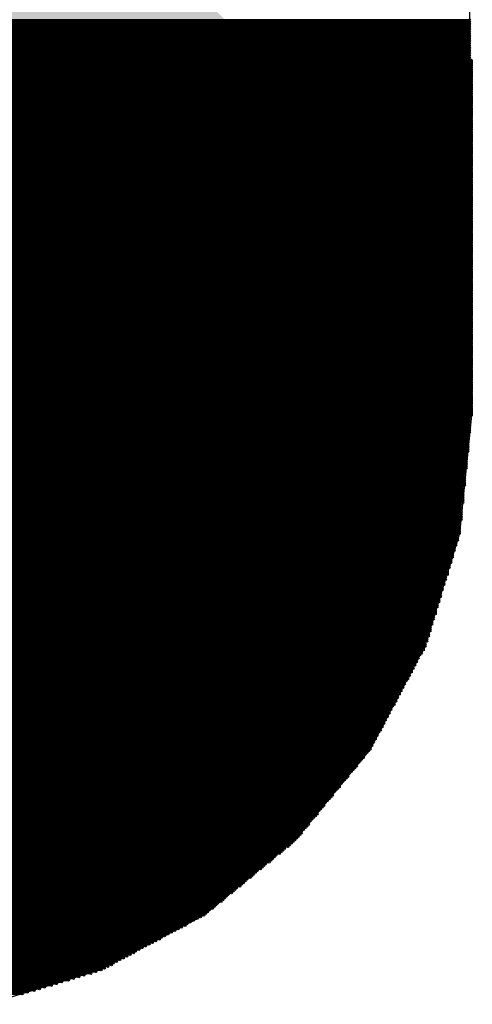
# Model space of a CAD drawing. Extents: x 0 to 23.9, y 0 to 20.7.
# Tile 122 of 127: x 19.849 to 20.519, y 17.805 to 19.266. Entities that reach past the tile are written whole.
import ezdxf

# ---------------------------------------------------------------- set-up
doc = ezdxf.new("R2010")
doc.units = 0
doc.layers.get('0').update_dxf_attribs({"linetype": 'CONTINUOUS'})
doc.layers.add('SEEEDSTUDIOXIAORP2040V1_22_GTS', color=9, linetype='CONTINUOUS')
doc.layers.add('SEEEDSTUDIOXIAORP2040V1_22_TXT', color=12, linetype='CONTINUOUS')

# ---------------------------------------------------------------- blocks, each defined once
blk = doc.blocks.new('CUSTOM_307')
for points in [[(-0.801368, 0.331938), (-0.331938, 0.801368), (0.801368, 0.331938), (0.331938, 0.801368)], [(-0.801368, -0.331938), (-0.801368, 0.331938), (0.801368, -0.331938), (0.801368, 0.331938)], [(-0.331938, -0.801368), (-0.801368, -0.331938), (0.331938, -0.801368), (0.801368, -0.331938)]]:
    blk.add_solid(points)
blk = doc.blocks.new('ROUND_7')
blk.add_circle((0, 0), 0)
blk = doc.blocks.new('ROUND_8')
blk.add_circle((0, 0), 0.00127)
blk = doc.blocks.new('ROUND_319')
blk.add_circle((0, 0), 0.4254)

msp = doc.modelspace()

# ---------------------------------------------------------------- linework, layer by layer
at = {"layer": 'SEEEDSTUDIOXIAORP2040V1_22_GTS'}
for points in [[(20.51558, 19.20748), (20.51558, 20.7391)], [(18.5166, 19.20748), (20.50288, 19.20748)], [(20.50288, 19.20748), (20.51812, 19.20748)], [(20.51304, 19.20494), (20.51558, 19.20748)], [(20.51812, 19.20748), (20.51812, 18.67916)], [(18.52168, 19.20494), (20.51304, 19.20494)], [(20.51812, 18.67916), (20.50034, 18.5039)], [(20.50034, 18.5039), (20.44954, 18.3388)], [(20.44954, 18.3388), (20.36826, 18.18386)], [(20.36826, 18.18386), (20.2565, 18.04924)], [(20.2565, 18.04924), (20.12188, 17.93748)], [(20.12188, 17.93748), (19.96694, 17.8562)], [(19.96694, 17.8562), (19.80184, 17.8054)]]:
    msp.add_lwpolyline(points, dxfattribs=at)
at = {"layer": 'SEEEDSTUDIOXIAORP2040V1_22_GTS', "const_width": 0.00254}
for points in [[(18.52168, 19.2659), (20.51558, 19.2659)], [(20.51558, 19.26336), (18.52168, 19.26336)], [(18.52168, 19.26082), (20.51558, 19.26082)], [(20.51558, 19.25828), (18.52168, 19.25828)], [(18.52168, 19.25574), (20.51558, 19.25574)], [(20.51558, 19.2532), (18.52168, 19.2532)], [(18.52168, 19.25066), (20.51558, 19.25066)], [(20.51558, 19.24812), (18.52168, 19.24812)], [(18.52168, 19.24558), (20.51558, 19.24558)], [(20.51558, 19.24304), (18.52168, 19.24304)], [(18.52168, 19.2405), (20.51558, 19.2405)], [(20.51558, 19.23796), (18.52168, 19.23796)], [(18.52168, 19.23542), (20.51558, 19.23542)], [(20.51558, 19.23288), (18.52168, 19.23288)], [(18.52168, 19.23034), (20.51558, 19.23034)], [(20.51558, 19.2278), (18.52168, 19.2278)], [(18.52168, 19.22526), (20.51558, 19.22526)], [(20.51558, 19.22272), (18.52168, 19.22272)], [(18.52168, 19.22018), (20.51558, 19.22018)], [(18.5166, 19.20748), (20.51304, 19.20748)], [(20.51812, 19.20494), (18.5166, 19.20494)], [(20.51558, 19.21764), (18.52168, 19.21764)], [(18.52168, 19.2151), (20.51558, 19.2151)], [(20.51558, 19.21256), (18.52168, 19.21256)], [(18.52168, 19.21002), (20.51558, 19.21002)], [(20.51558, 19.20748), (18.52168, 19.20748)], [(18.5166, 19.2024), (20.51812, 19.2024)], [(20.51812, 19.19986), (18.5166, 19.19986)], [(18.5166, 19.19732), (20.51812, 19.19732)], [(20.51812, 19.19478), (18.5166, 19.19478)], [(18.5166, 19.19224), (20.51812, 19.19224)], [(20.51812, 19.1897), (18.5166, 19.1897)], [(18.5166, 19.18716), (20.51812, 19.18716)], [(20.51812, 19.18462), (18.5166, 19.18462)], [(18.5166, 19.18208), (20.51812, 19.18208)], [(20.51812, 19.17954), (18.5166, 19.17954)], [(18.5166, 19.177), (20.51812, 19.177)], [(20.51812, 19.17446), (18.5166, 19.17446)], [(18.5166, 19.17192), (20.51812, 19.17192)], [(20.51812, 19.16938), (18.5166, 19.16938)], [(18.5166, 19.16684), (20.51812, 19.16684)], [(20.51812, 19.1643), (18.5166, 19.1643)], [(18.5166, 19.16176), (20.51812, 19.16176)], [(20.51812, 19.15922), (18.5166, 19.15922)], [(18.5166, 19.15668), (20.51812, 19.15668)], [(20.51812, 19.15414), (18.5166, 19.15414)], [(18.5166, 19.1516), (20.51812, 19.1516)], [(20.51812, 19.14906), (18.5166, 19.14906)], [(18.5166, 19.14652), (20.51812, 19.14652)], [(20.51812, 19.14398), (18.5166, 19.14398)], [(18.5166, 19.14144), (20.51812, 19.14144)], [(20.51812, 19.1389), (18.5166, 19.1389)], [(18.5166, 19.13636), (20.51812, 19.13636)], [(20.51812, 19.13382), (18.5166, 19.13382)], [(18.5166, 19.13128), (20.51812, 19.13128)], [(20.51812, 19.12874), (18.5166, 19.12874)], [(18.5166, 19.1262), (20.51812, 19.1262)], [(20.51812, 19.12366), (18.5166, 19.12366)], [(18.5166, 19.12112), (20.51812, 19.12112)], [(20.51812, 19.11858), (18.5166, 19.11858)], [(18.5166, 19.11604), (20.51812, 19.11604)], [(20.51812, 19.1135), (18.5166, 19.1135)], [(18.5166, 19.11096), (20.51812, 19.11096)], [(20.51812, 19.10842), (18.5166, 19.10842)], [(18.5166, 19.10588), (20.51812, 19.10588)], [(20.51812, 19.10334), (18.5166, 19.10334)], [(18.5166, 19.1008), (20.51812, 19.1008)], [(20.51812, 19.09826), (18.5166, 19.09826)], [(18.5166, 19.09572), (20.51812, 19.09572)], [(20.51812, 19.09318), (18.5166, 19.09318)], [(18.5166, 19.09064), (20.51812, 19.09064)], [(20.51812, 19.0881), (18.5166, 19.0881)], [(18.5166, 19.08556), (20.51812, 19.08556)], [(20.51812, 19.08302), (18.5166, 19.08302)], [(18.5166, 19.08048), (20.51812, 19.08048)], [(20.51812, 19.07794), (18.5166, 19.07794)], [(18.5166, 19.0754), (20.51812, 19.0754)], [(20.51812, 19.07286), (18.5166, 19.07286)], [(18.5166, 19.07032), (20.51812, 19.07032)], [(20.51812, 19.06778), (18.5166, 19.06778)], [(18.5166, 19.06524), (20.51812, 19.06524)], [(20.51812, 19.0627), (18.5166, 19.0627)], [(18.5166, 19.06016), (20.51812, 19.06016)], [(20.51812, 19.05762), (18.5166, 19.05762)], [(18.5166, 19.05508), (20.51812, 19.05508)], [(20.51812, 19.05254), (18.5166, 19.05254)], [(18.5166, 19.05), (20.51812, 19.05)], [(20.51812, 19.04746), (18.5166, 19.04746)], [(18.5166, 19.04492), (20.51812, 19.04492)], [(20.51812, 19.04238), (18.5166, 19.04238)], [(18.5166, 19.03984), (20.51812, 19.03984)], [(20.51812, 19.0373), (18.5166, 19.0373)], [(18.5166, 19.03476), (20.51812, 19.03476)], [(20.51812, 19.03222), (18.5166, 19.03222)], [(18.5166, 19.02968), (20.51812, 19.02968)], [(20.51812, 19.02714), (18.5166, 19.02714)], [(18.5166, 19.0246), (20.51812, 19.0246)], [(20.51812, 19.02206), (18.5166, 19.02206)], [(18.5166, 19.01952), (20.51812, 19.01952)], [(20.51812, 19.01698), (18.5166, 19.01698)], [(18.5166, 19.01444), (20.51812, 19.01444)], [(20.51812, 19.0119), (18.5166, 19.0119)], [(18.5166, 19.00936), (20.51812, 19.00936)], [(20.51812, 19.00682), (18.5166, 19.00682)], [(18.5166, 19.00428), (20.51812, 19.00428)], [(20.51812, 19.00174), (18.5166, 19.00174)], [(18.5166, 18.9992), (20.51812, 18.9992)], [(20.51812, 18.99666), (18.5166, 18.99666)], [(18.5166, 18.99412), (20.51812, 18.99412)], [(20.51812, 18.99158), (18.5166, 18.99158)], [(18.5166, 18.98904), (20.51812, 18.98904)], [(20.51812, 18.9865), (18.5166, 18.9865)], [(18.5166, 18.98396), (20.51812, 18.98396)], [(20.51812, 18.98142), (18.5166, 18.98142)], [(18.5166, 18.97888), (20.51812, 18.97888)], [(20.51812, 18.97634), (18.5166, 18.97634)], [(18.5166, 18.9738), (20.51812, 18.9738)], [(20.51812, 18.97126), (18.5166, 18.97126)], [(18.5166, 18.96872), (20.51812, 18.96872)], [(20.51812, 18.96618), (18.5166, 18.96618)], [(18.5166, 18.96364), (20.51812, 18.96364)], [(20.51812, 18.9611), (18.5166, 18.9611)], [(18.5166, 18.95856), (20.51812, 18.95856)], [(20.51812, 18.95602), (18.5166, 18.95602)], [(18.5166, 18.95348), (20.51812, 18.95348)], [(20.51812, 18.95094), (18.5166, 18.95094)], [(18.5166, 18.9484), (20.51812, 18.9484)], [(20.51812, 18.94586), (18.5166, 18.94586)], [(18.5166, 18.94332), (20.51812, 18.94332)], [(20.51812, 18.94078), (18.5166, 18.94078)], [(18.5166, 18.93824), (20.51812, 18.93824)], [(20.51812, 18.9357), (18.5166, 18.9357)], [(18.5166, 18.93316), (20.51812, 18.93316)], [(20.51812, 18.93062), (18.5166, 18.93062)], [(18.5166, 18.92808), (20.51812, 18.92808)], [(20.51812, 18.92554), (18.5166, 18.92554)], [(18.5166, 18.923), (20.51812, 18.923)], [(20.51812, 18.92046), (18.5166, 18.92046)], [(18.5166, 18.91792), (20.51812, 18.91792)], [(20.51812, 18.91538), (18.5166, 18.91538)], [(18.5166, 18.91284), (20.51812, 18.91284)], [(20.51812, 18.9103), (18.5166, 18.9103)], [(18.5166, 18.90776), (20.51812, 18.90776)], [(20.51812, 18.90522), (18.5166, 18.90522)], [(18.5166, 18.90268), (20.51812, 18.90268)], [(20.51812, 18.90014), (18.5166, 18.90014)], [(18.5166, 18.8976), (20.51812, 18.8976)], [(20.51812, 18.89506), (18.5166, 18.89506)], [(18.5166, 18.89252), (20.51812, 18.89252)], [(20.51812, 18.88998), (18.5166, 18.88998)], [(18.5166, 18.88744), (20.51812, 18.88744)], [(20.51812, 18.8849), (18.5166, 18.8849)], [(18.5166, 18.88236), (20.51812, 18.88236)], [(20.51812, 18.87982), (18.5166, 18.87982)], [(18.5166, 18.87728), (20.51812, 18.87728)], [(20.51812, 18.87474), (18.5166, 18.87474)], [(18.5166, 18.8722), (20.51812, 18.8722)], [(20.51812, 18.86966), (18.5166, 18.86966)], [(18.5166, 18.86712), (20.51812, 18.86712)], [(20.51812, 18.86458), (18.5166, 18.86458)], [(18.5166, 18.86204), (20.51812, 18.86204)], [(20.51812, 18.8595), (18.5166, 18.8595)], [(18.5166, 18.85696), (20.51812, 18.85696)], [(20.51812, 18.85442), (18.5166, 18.85442)], [(18.5166, 18.85188), (20.51812, 18.85188)], [(20.51812, 18.84934), (18.5166, 18.84934)], [(18.5166, 18.8468), (20.51812, 18.8468)], [(20.51812, 18.84426), (18.5166, 18.84426)], [(18.5166, 18.84172), (20.51812, 18.84172)], [(20.51812, 18.83918), (18.5166, 18.83918)], [(18.5166, 18.83664), (20.51812, 18.83664)], [(20.51812, 18.8341), (18.5166, 18.8341)], [(18.5166, 18.83156), (20.51812, 18.83156)], [(20.51812, 18.82902), (18.5166, 18.82902)], [(18.5166, 18.82648), (20.51812, 18.82648)], [(20.51812, 18.82394), (18.5166, 18.82394)], [(18.5166, 18.8214), (20.51812, 18.8214)], [(20.51812, 18.81886), (18.5166, 18.81886)], [(18.5166, 18.81632), (20.51812, 18.81632)], [(20.51812, 18.81378), (18.5166, 18.81378)], [(18.5166, 18.81124), (20.51812, 18.81124)], [(20.51812, 18.8087), (18.5166, 18.8087)], [(18.5166, 18.80616), (20.51812, 18.80616)], [(20.51812, 18.80362), (18.5166, 18.80362)], [(18.5166, 18.80108), (20.51812, 18.80108)], [(20.51812, 18.79854), (18.5166, 18.79854)], [(18.5166, 18.796), (20.51812, 18.796)], [(20.51812, 18.79346), (18.5166, 18.79346)], [(18.5166, 18.79092), (20.51812, 18.79092)], [(20.51812, 18.78838), (18.5166, 18.78838)], [(18.5166, 18.78584), (20.51812, 18.78584)], [(20.51812, 18.7833), (18.5166, 18.7833)], [(18.5166, 18.78076), (20.51812, 18.78076)], [(20.51812, 18.77822), (18.5166, 18.77822)], [(18.5166, 18.77568), (20.51812, 18.77568)], [(20.51812, 18.77314), (18.5166, 18.77314)], [(18.5166, 18.7706), (20.51812, 18.7706)], [(20.51812, 18.76806), (18.5166, 18.76806)], [(18.5166, 18.76552), (20.51812, 18.76552)], [(20.51812, 18.76298), (18.5166, 18.76298)], [(18.5166, 18.76044), (20.51812, 18.76044)], [(20.51812, 18.7579), (18.5166, 18.7579)], [(18.5166, 18.75536), (20.51812, 18.75536)], [(20.51812, 18.75282), (18.5166, 18.75282)], [(18.5166, 18.75028), (20.51812, 18.75028)], [(20.51812, 18.74774), (18.5166, 18.74774)], [(18.5166, 18.7452), (20.51812, 18.7452)], [(20.51812, 18.74266), (18.5166, 18.74266)], [(18.5166, 18.74012), (20.51812, 18.74012)], [(20.51812, 18.73758), (18.5166, 18.73758)], [(18.5166, 18.73504), (20.51812, 18.73504)], [(20.51812, 18.7325), (18.5166, 18.7325)], [(18.5166, 18.72996), (20.51812, 18.72996)], [(20.51812, 18.72742), (18.5166, 18.72742)], [(18.5166, 18.72488), (20.51812, 18.72488)], [(20.51812, 18.72234), (18.5166, 18.72234)], [(18.5166, 18.7198), (20.51812, 18.7198)], [(20.51812, 18.71726), (18.5166, 18.71726)], [(18.5166, 18.71472), (20.51812, 18.71472)], [(20.51812, 18.71218), (18.5166, 18.71218)], [(18.5166, 18.70964), (20.51812, 18.70964)], [(20.51812, 18.7071), (18.5166, 18.7071)], [(18.5166, 18.70456), (20.51812, 18.70456)], [(20.51812, 18.70202), (18.5166, 18.70202)], [(18.5166, 18.69948), (20.51812, 18.69948)], [(20.51812, 18.69694), (18.5166, 18.69694)], [(18.5166, 18.6944), (20.51812, 18.6944)], [(20.51812, 18.69186), (18.5166, 18.69186)], [(18.5166, 18.68932), (20.51812, 18.68932)], [(20.51812, 18.68678), (18.5166, 18.68678)], [(18.5166, 18.68424), (20.51812, 18.68424)], [(20.51812, 18.6817), (18.5166, 18.6817)], [(18.5166, 18.67916), (20.51812, 18.67916)], [(20.51558, 18.67662), (18.5166, 18.67662)], [(18.5166, 18.67408), (20.51558, 18.67408)], [(20.51558, 18.67154), (18.5166, 18.67154)], [(18.5166, 18.669), (20.51558, 18.669)], [(20.51558, 18.66646), (18.5166, 18.66646)], [(18.5166, 18.66392), (20.51558, 18.66392)], [(20.51558, 18.66138), (18.5166, 18.66138)], [(18.5166, 18.65884), (20.51558, 18.65884)], [(20.51558, 18.6563), (18.5166, 18.6563)], [(18.5166, 18.65376), (20.51558, 18.65376)], [(20.51304, 18.65122), (18.51914, 18.65122)], [(18.51914, 18.64868), (20.51304, 18.64868)], [(20.51304, 18.64614), (18.51914, 18.64614)], [(18.51914, 18.6436), (20.51304, 18.6436)], [(20.51304, 18.64106), (18.51914, 18.64106)], [(18.51914, 18.63852), (20.51304, 18.63852)], [(20.51304, 18.63598), (18.51914, 18.63598)], [(18.51914, 18.63344), (20.51304, 18.63344)], [(20.51304, 18.6309), (18.51914, 18.6309)], [(18.51914, 18.62836), (20.51304, 18.62836)], [(20.51304, 18.62582), (18.52168, 18.62582)], [(18.52168, 18.62328), (20.5105, 18.62328)], [(20.5105, 18.62074), (18.52168, 18.62074)], [(18.52168, 18.6182), (20.5105, 18.6182)], [(20.5105, 18.61566), (18.52168, 18.61566)], [(18.52168, 18.61312), (20.5105, 18.61312)], [(20.5105, 18.61058), (18.52168, 18.61058)], [(18.52168, 18.60804), (20.5105, 18.60804)], [(20.5105, 18.6055), (18.52168, 18.6055)], [(18.52168, 18.60296), (20.5105, 18.60296)], [(20.5105, 18.60042), (18.52422, 18.60042)], [(18.52422, 18.59788), (20.50796, 18.59788)], [(20.50796, 18.59534), (18.52422, 18.59534)], [(18.52422, 18.5928), (20.50796, 18.5928)], [(20.50796, 18.59026), (18.52422, 18.59026)], [(18.52422, 18.58772), (20.50796, 18.58772)], [(20.50796, 18.58518), (18.52422, 18.58518)], [(18.52422, 18.58264), (20.50796, 18.58264)], [(20.50796, 18.5801), (18.52422, 18.5801)], [(18.52422, 18.57756), (20.50796, 18.57756)], [(20.50796, 18.57502), (18.52422, 18.57502)], [(18.52676, 18.57248), (20.50542, 18.57248)], [(20.50542, 18.56994), (18.52676, 18.56994)], [(18.52676, 18.5674), (20.50542, 18.5674)], [(20.50542, 18.56486), (18.52676, 18.56486)], [(18.52676, 18.56232), (20.50542, 18.56232)], [(20.50542, 18.55978), (18.52676, 18.55978)], [(18.52676, 18.55724), (20.50542, 18.55724)], [(20.50542, 18.5547), (18.52676, 18.5547)], [(18.52676, 18.55216), (20.50542, 18.55216)], [(20.50542, 18.54962), (18.52676, 18.54962)], [(18.5293, 18.54708), (20.50288, 18.54708)], [(20.50288, 18.54454), (18.5293, 18.54454)], [(18.5293, 18.542), (20.50288, 18.542)], [(20.50288, 18.53946), (18.5293, 18.53946)], [(18.5293, 18.53692), (20.50288, 18.53692)], [(20.50288, 18.53438), (18.5293, 18.53438)], [(18.5293, 18.53184), (20.50288, 18.53184)], [(20.50288, 18.5293), (18.5293, 18.5293)], [(18.5293, 18.52676), (20.50288, 18.52676)], [(20.50288, 18.52422), (18.5293, 18.52422)], [(18.53184, 18.52168), (20.50034, 18.52168)], [(20.50034, 18.51914), (18.53184, 18.51914)], [(18.53184, 18.5166), (20.50034, 18.5166)], [(20.50034, 18.51406), (18.53184, 18.51406)], [(18.53184, 18.51152), (20.50034, 18.51152)], [(20.50034, 18.50898), (18.53184, 18.50898)], [(18.53184, 18.50644), (20.50034, 18.50644)], [(20.50034, 18.5039), (18.53184, 18.5039)], [(18.53438, 18.50136), (20.4978, 18.50136)], [(20.4978, 18.49882), (18.53438, 18.49882)], [(18.53438, 18.49628), (20.4978, 18.49628)], [(20.4978, 18.49374), (18.53438, 18.49374)], [(18.53692, 18.4912), (20.49526, 18.4912)], [(20.49526, 18.48866), (18.53692, 18.48866)], [(18.53692, 18.48612), (20.49526, 18.48612)], [(20.49272, 18.48358), (18.53946, 18.48358)], [(18.53946, 18.48104), (20.49272, 18.48104)], [(20.49272, 18.4785), (18.53946, 18.4785)], [(18.542, 18.47596), (20.49018, 18.47596)], [(20.49018, 18.47342), (18.542, 18.47342)], [(18.542, 18.47088), (20.49018, 18.47088)], [(20.49018, 18.46834), (18.54454, 18.46834)], [(18.54454, 18.4658), (20.48764, 18.4658)], [(20.48764, 18.46326), (18.54454, 18.46326)], [(18.54454, 18.46072), (20.48764, 18.46072)], [(20.4851, 18.45818), (18.54708, 18.45818)], [(18.54708, 18.45564), (20.4851, 18.45564)], [(20.4851, 18.4531), (18.54708, 18.4531)], [(18.54962, 18.45056), (20.48256, 18.45056)], [(20.48256, 18.44802), (18.54962, 18.44802)], [(18.54962, 18.44548), (20.48256, 18.44548)], [(20.48256, 18.44294), (18.55216, 18.44294)], [(18.55216, 18.4404), (20.48002, 18.4404)], [(20.48002, 18.43786), (18.55216, 18.43786)], [(18.55216, 18.43532), (20.48002, 18.43532)], [(20.47748, 18.43278), (18.5547, 18.43278)], [(18.5547, 18.43024), (20.47748, 18.43024)], [(20.47748, 18.4277), (18.5547, 18.4277)], [(18.55724, 18.42516), (20.47494, 18.42516)], [(20.47494, 18.42262), (18.55724, 18.42262)], [(18.55724, 18.42008), (20.47494, 18.42008)], [(20.4724, 18.41754), (18.55978, 18.41754)], [(18.55978, 18.415), (20.4724, 18.415)], [(20.4724, 18.41246), (18.55978, 18.41246)], [(18.55978, 18.40992), (20.4724, 18.40992)], [(20.46986, 18.40738), (18.56232, 18.40738)], [(18.56232, 18.40484), (20.46986, 18.40484)], [(20.46986, 18.4023), (18.56232, 18.4023)], [(18.56486, 18.39976), (20.46732, 18.39976)], [(20.46732, 18.39722), (18.56486, 18.39722)], [(18.56486, 18.39468), (20.46732, 18.39468)], [(20.46478, 18.39214), (18.5674, 18.39214)], [(18.5674, 18.3896), (20.46478, 18.3896)], [(20.46478, 18.38706), (18.5674, 18.38706)], [(18.56994, 18.38452), (20.46478, 18.38452)], [(20.46224, 18.38198), (18.56994, 18.38198)], [(18.56994, 18.37944), (20.46224, 18.37944)], [(20.46224, 18.3769), (18.56994, 18.3769)], [(18.57248, 18.37436), (20.4597, 18.37436)], [(20.4597, 18.37182), (18.57248, 18.37182)], [(18.57248, 18.36928), (20.4597, 18.36928)], [(20.45716, 18.36674), (18.57502, 18.36674)], [(18.57502, 18.3642), (20.45716, 18.3642)], [(20.45716, 18.36166), (18.57502, 18.36166)], [(18.57756, 18.35912), (20.45716, 18.35912)], [(20.45462, 18.35658), (18.57756, 18.35658)], [(18.57756, 18.35404), (20.45462, 18.35404)], [(20.45462, 18.3515), (18.57756, 18.3515)], [(18.5801, 18.34896), (20.45208, 18.34896)], [(20.45208, 18.34642), (18.5801, 18.34642)], [(18.5801, 18.34388), (20.45208, 18.34388)], [(20.44954, 18.34134), (18.58264, 18.34134)], [(18.58264, 18.3388), (20.44954, 18.3388)], [(20.44954, 18.33626), (18.58264, 18.33626)], [(18.58518, 18.33372), (20.447, 18.33372)], [(20.447, 18.33118), (18.58518, 18.33118)], [(18.58772, 18.32864), (20.44446, 18.32864)], [(20.44446, 18.3261), (18.58772, 18.3261)], [(18.59026, 18.32356), (20.44192, 18.32356)], [(20.43938, 18.32102), (18.5928, 18.32102)], [(18.5928, 18.31848), (20.43938, 18.31848)], [(20.43684, 18.31594), (18.59534, 18.31594)], [(18.59534, 18.3134), (20.43684, 18.3134)], [(20.4343, 18.31086), (18.59788, 18.31086)], [(18.59788, 18.30832), (20.4343, 18.30832)], [(20.43176, 18.30578), (18.60042, 18.30578)], [(18.60042, 18.30324), (20.43176, 18.30324)], [(20.42922, 18.3007), (18.60296, 18.3007)], [(18.60296, 18.29816), (20.42922, 18.29816)], [(20.42668, 18.29562), (18.6055, 18.29562)], [(18.6055, 18.29308), (20.42668, 18.29308)], [(20.42414, 18.29054), (18.60804, 18.29054)], [(18.60804, 18.288), (20.42414, 18.288)], [(20.4216, 18.28546), (18.61058, 18.28546)], [(18.61312, 18.28292), (20.41906, 18.28292)], [(20.41906, 18.28038), (18.61312, 18.28038)], [(18.61566, 18.27784), (20.41652, 18.27784)], [(20.41652, 18.2753), (18.61566, 18.2753)], [(18.6182, 18.27276), (20.41398, 18.27276)], [(20.41398, 18.27022), (18.6182, 18.27022)], [(18.62074, 18.26768), (20.41144, 18.26768)], [(20.41144, 18.26514), (18.62074, 18.26514)], [(18.62328, 18.2626), (20.4089, 18.2626)], [(20.4089, 18.26006), (18.62328, 18.26006)], [(18.62582, 18.25752), (20.40636, 18.25752)], [(20.40636, 18.25498), (18.62582, 18.25498)], [(18.62836, 18.25244), (20.40382, 18.25244)], [(20.40382, 18.2499), (18.6309, 18.2499)], [(18.6309, 18.24736), (20.40128, 18.24736)], [(20.39874, 18.24482), (18.63344, 18.24482)], [(18.63344, 18.24228), (20.39874, 18.24228)], [(20.3962, 18.23974), (18.63598, 18.23974)], [(18.63598, 18.2372), (20.3962, 18.2372)], [(20.39366, 18.23466), (18.63852, 18.23466)], [(18.63852, 18.23212), (20.39366, 18.23212)], [(20.39112, 18.22958), (18.64106, 18.22958)], [(18.64106, 18.22704), (20.39112, 18.22704)], [(20.38858, 18.2245), (18.6436, 18.2245)], [(18.6436, 18.22196), (20.38858, 18.22196)], [(20.38604, 18.21942), (18.64614, 18.21942)], [(18.64614, 18.21688), (20.38604, 18.21688)], [(20.3835, 18.21434), (18.64868, 18.21434)], [(18.65122, 18.2118), (20.3835, 18.2118)], [(20.38096, 18.20926), (18.65122, 18.20926)], [(18.65376, 18.20672), (20.37842, 18.20672)], [(20.37842, 18.20418), (18.65376, 18.20418)], [(18.6563, 18.20164), (20.37588, 18.20164)], [(20.37588, 18.1991), (18.6563, 18.1991)], [(18.65884, 18.19656), (20.37334, 18.19656)], [(20.37334, 18.19402), (18.65884, 18.19402)], [(18.66138, 18.19148), (20.3708, 18.19148)], [(20.3708, 18.18894), (18.66138, 18.18894)], [(18.66392, 18.1864), (20.36826, 18.1864)], [(20.36826, 18.18386), (18.66392, 18.18386)], [(18.66646, 18.18132), (20.36572, 18.18132)], [(20.36318, 18.17878), (18.669, 18.17878)], [(18.67154, 18.17624), (20.36064, 18.17624)], [(20.3581, 18.1737), (18.67408, 18.1737)], [(18.67408, 18.17116), (20.3581, 18.17116)], [(20.35556, 18.16862), (18.67662, 18.16862)], [(18.67916, 18.16608), (20.35302, 18.16608)], [(20.35048, 18.16354), (18.6817, 18.16354)], [(18.68424, 18.161), (20.34794, 18.161)], [(20.34794, 18.15846), (18.68678, 18.15846)], [(18.68678, 18.15592), (20.3454, 18.15592)], [(20.34286, 18.15338), (18.68932, 18.15338)], [(18.69186, 18.15084), (20.34032, 18.15084)], [(20.33778, 18.1483), (18.6944, 18.1483)], [(18.69694, 18.14576), (20.33524, 18.14576)], [(20.33524, 18.14322), (18.69694, 18.14322)], [(18.69948, 18.14068), (20.3327, 18.14068)], [(20.33016, 18.13814), (18.70202, 18.13814)], [(18.70456, 18.1356), (20.32762, 18.1356)], [(20.32508, 18.13306), (18.7071, 18.13306)], [(18.70964, 18.13052), (20.32254, 18.13052)], [(20.32254, 18.12798), (18.70964, 18.12798)], [(18.71218, 18.12544), (20.32, 18.12544)], [(20.31746, 18.1229), (18.71472, 18.1229)], [(18.71726, 18.12036), (20.31492, 18.12036)], [(20.31238, 18.11782), (18.7198, 18.11782)], [(18.7198, 18.11528), (20.31238, 18.11528)], [(20.30984, 18.11274), (18.72234, 18.11274)], [(18.72488, 18.1102), (20.3073, 18.1102)], [(20.30476, 18.10766), (18.72742, 18.10766)], [(18.72996, 18.10512), (20.30222, 18.10512)], [(20.29968, 18.10258), (18.7325, 18.10258)], [(18.7325, 18.10004), (20.29968, 18.10004)], [(20.29714, 18.0975), (18.73504, 18.0975)], [(18.73758, 18.09496), (20.2946, 18.09496)], [(20.29206, 18.09242), (18.74012, 18.09242)], [(18.74266, 18.08988), (20.28952, 18.08988)], [(20.28952, 18.08734), (18.74266, 18.08734)], [(18.7452, 18.0848), (20.28698, 18.0848)], [(20.28444, 18.08226), (18.74774, 18.08226)], [(18.75028, 18.07972), (20.2819, 18.07972)], [(20.27936, 18.07718), (18.75282, 18.07718)], [(18.75536, 18.07464), (20.27682, 18.07464)], [(20.27682, 18.0721), (18.75536, 18.0721)], [(18.7579, 18.06956), (20.27428, 18.06956)], [(20.27174, 18.06702), (18.76044, 18.06702)], [(18.76298, 18.06448), (20.2692, 18.06448)], [(20.26666, 18.06194), (18.76552, 18.06194)], [(18.76552, 18.0594), (20.26666, 18.0594)], [(20.26412, 18.05686), (18.76806, 18.05686)], [(18.7706, 18.05432), (20.26158, 18.05432)], [(20.25904, 18.05178), (18.77314, 18.05178)], [(18.77568, 18.04924), (20.2565, 18.04924)], [(20.25396, 18.0467), (18.77822, 18.0467)], [(18.78076, 18.04416), (20.25142, 18.04416)], [(20.24888, 18.04162), (18.7833, 18.04162)], [(18.78838, 18.03908), (20.24634, 18.03908)], [(20.24126, 18.03654), (18.79092, 18.03654)], [(18.79346, 18.034), (20.23872, 18.034)], [(20.23618, 18.03146), (18.796, 18.03146)], [(18.79854, 18.02892), (20.23364, 18.02892)], [(20.22856, 18.02638), (18.80362, 18.02638)], [(18.80616, 18.02384), (20.22602, 18.02384)], [(20.22348, 18.0213), (18.8087, 18.0213)], [(18.81124, 18.01876), (20.22094, 18.01876)], [(20.2184, 18.01622), (18.81378, 18.01622)], [(18.81886, 18.01368), (20.21332, 18.01368)], [(20.21078, 18.01114), (18.8214, 18.01114)], [(18.82394, 18.0086), (20.20824, 18.0086)], [(20.2057, 18.00606), (18.82648, 18.00606)], [(18.83156, 18.00352), (20.20062, 18.00352)], [(20.19808, 18.00098), (18.8341, 18.00098)], [(18.83664, 17.99844), (20.19554, 17.99844)], [(20.193, 17.9959), (18.83918, 17.9959)], [(18.84172, 17.99336), (20.19046, 17.99336)], [(20.18538, 17.99082), (18.8468, 17.99082)], [(18.84934, 17.98828), (20.18284, 17.98828)], [(20.1803, 17.98574), (18.85188, 17.98574)], [(18.85442, 17.9832), (20.17776, 17.9832)], [(20.17522, 17.98066), (18.8595, 17.98066)], [(18.86204, 17.97812), (20.17014, 17.97812)], [(20.1676, 17.97558), (18.86458, 17.97558)], [(18.86712, 17.97304), (20.16506, 17.97304)], [(20.16252, 17.9705), (18.86966, 17.9705)], [(18.87474, 17.96796), (20.15744, 17.96796)], [(20.1549, 17.96542), (18.87728, 17.96542)], [(18.87982, 17.96288), (20.15236, 17.96288)], [(20.14982, 17.96034), (18.88236, 17.96034)], [(18.8849, 17.9578), (20.14728, 17.9578)], [(20.1422, 17.95526), (18.88998, 17.95526)], [(18.89252, 17.95272), (20.13966, 17.95272)], [(20.13712, 17.95018), (18.89506, 17.95018)], [(18.8976, 17.94764), (20.13458, 17.94764)], [(20.1295, 17.9451), (18.90268, 17.9451)], [(18.90522, 17.94256), (20.12696, 17.94256)], [(20.12442, 17.94002), (18.90776, 17.94002)], [(18.9103, 17.93748), (20.12188, 17.93748)], [(20.1168, 17.93494), (18.91538, 17.93494)], [(18.92046, 17.9324), (20.11172, 17.9324)], [(20.10664, 17.92986), (18.92554, 17.92986)], [(18.93062, 17.92732), (20.10156, 17.92732)], [(20.09648, 17.92478), (18.9357, 17.92478)], [(18.94078, 17.92224), (20.09394, 17.92224)], [(20.08886, 17.9197), (18.94332, 17.9197)], [(18.9484, 17.91716), (20.08378, 17.91716)], [(20.0787, 17.91462), (18.95348, 17.91462)], [(18.95856, 17.91208), (20.07362, 17.91208)], [(20.06854, 17.90954), (18.96364, 17.90954)], [(18.96872, 17.907), (20.06346, 17.907)], [(20.05838, 17.90446), (18.9738, 17.90446)], [(18.97634, 17.90192), (20.05584, 17.90192)], [(20.05076, 17.89938), (18.98142, 17.89938)], [(18.9865, 17.89684), (20.04568, 17.89684)], [(20.0406, 17.8943), (18.99158, 17.8943)], [(18.99666, 17.89176), (20.03552, 17.89176)], [(20.03044, 17.88922), (19.00174, 17.88922)], [(19.00682, 17.88668), (20.02536, 17.88668)], [(20.02028, 17.88414), (19.0119, 17.88414)], [(19.01444, 17.8816), (20.01774, 17.8816)], [(20.01266, 17.87906), (19.01952, 17.87906)], [(19.0246, 17.87652), (20.00758, 17.87652)], [(20.0025, 17.87398), (19.02968, 17.87398)], [(19.03476, 17.87144), (19.99742, 17.87144)], [(19.99234, 17.8689), (19.03984, 17.8689)], [(19.04492, 17.86636), (19.98726, 17.86636)], [(19.98472, 17.86382), (19.04746, 17.86382)], [(19.05254, 17.86128), (19.97964, 17.86128)], [(19.97456, 17.85874), (19.05762, 17.85874)], [(19.0627, 17.8562), (19.96948, 17.8562)], [(19.96186, 17.85366), (19.07032, 17.85366)], [(19.07794, 17.85112), (19.95424, 17.85112)], [(19.94408, 17.84858), (19.0881, 17.84858)], [(19.09572, 17.84604), (19.93646, 17.84604)], [(19.92884, 17.8435), (19.10334, 17.8435)], [(19.11096, 17.84096), (19.92122, 17.84096)], [(19.91106, 17.83842), (19.12112, 17.83842)], [(19.12874, 17.83588), (19.90344, 17.83588)], [(19.89582, 17.83334), (19.13636, 17.83334)], [(19.14652, 17.8308), (19.88566, 17.8308)], [(19.87804, 17.82826), (19.15414, 17.82826)], [(19.16176, 17.82572), (19.87042, 17.82572)], [(19.86026, 17.82318), (19.17192, 17.82318)], [(19.17954, 17.82064), (19.85264, 17.82064)]]:
    msp.add_lwpolyline(points, dxfattribs=at)

# ---------------------------------------------------------------- block references
at = {"layer": 'SEEEDSTUDIOXIAORP2040V1_22_GTS'}
for name, p in [('CUSTOM_307', (19.51482, 18.7706)), ('ROUND_8', (20.51558, 19.2659)), ('ROUND_8', (20.51558, 19.26336)), ('ROUND_8', (20.51558, 19.26082)), ('ROUND_8', (20.51558, 19.25828)), ('ROUND_8', (20.51558, 19.25574)), ('ROUND_8', (20.51558, 19.2532)), ('ROUND_8', (20.51558, 19.25066)), ('ROUND_8', (20.51558, 19.24812)), ('ROUND_8', (20.51558, 19.24558)), ('ROUND_8', (20.51558, 19.24304)), ('ROUND_8', (20.51558, 19.2405)), ('ROUND_8', (20.51558, 19.23796)), ('ROUND_8', (20.51558, 19.23542)), ('ROUND_8', (20.51558, 19.23288)), ('ROUND_8', (20.51558, 19.23034)), ('ROUND_8', (20.51558, 19.2278)), ('ROUND_8', (20.51558, 19.22526)), ('ROUND_8', (20.51558, 19.22272)), ('ROUND_8', (20.51558, 19.22018)), ('ROUND_7', (20.50288, 19.20748)), ('ROUND_7', (20.51812, 19.20748)), ('ROUND_7', (20.51558, 19.20748)), ('ROUND_8', (20.51304, 19.20748)), ('ROUND_8', (20.51558, 19.21764)), ('ROUND_8', (20.51558, 19.2151)), ('ROUND_8', (20.51558, 19.21256)), ('ROUND_8', (20.51558, 19.21002)), ('ROUND_8', (20.51558, 19.20748)), ('ROUND_8', (20.51812, 19.20494)), ('ROUND_7', (20.51304, 19.20494)), ('ROUND_8', (20.51812, 19.2024)), ('ROUND_8', (20.51812, 19.19986)), ('ROUND_8', (20.51812, 19.19732)), ('ROUND_8', (20.51812, 19.19478)), ('ROUND_8', (20.51812, 19.19224)), ('ROUND_8', (20.51812, 19.1897)), ('ROUND_8', (20.51812, 19.18716)), ('ROUND_8', (20.51812, 19.18462)), ('ROUND_8', (20.51812, 19.18208)), ('ROUND_8', (20.51812, 19.17954)), ('ROUND_8', (20.51812, 19.177)), ('ROUND_8', (20.51812, 19.17446)), ('ROUND_8', (20.51812, 19.17192)), ('ROUND_8', (20.51812, 19.16938)), ('ROUND_8', (20.51812, 19.16684)), ('ROUND_8', (20.51812, 19.1643)), ('ROUND_8', (20.51812, 19.16176)), ('ROUND_8', (20.51812, 19.15922)), ('ROUND_8', (20.51812, 19.15668)), ('ROUND_8', (20.51812, 19.15414)), ('ROUND_8', (20.51812, 19.1516)), ('ROUND_8', (20.51812, 19.14906)), ('ROUND_8', (20.51812, 19.14652)), ('ROUND_8', (20.51812, 19.14398)), ('ROUND_8', (20.51812, 19.14144)), ('ROUND_8', (20.51812, 19.1389)), ('ROUND_8', (20.51812, 19.13636)), ('ROUND_8', (20.51812, 19.13382)), ('ROUND_8', (20.51812, 19.13128)), ('ROUND_8', (20.51812, 19.12874)), ('ROUND_8', (20.51812, 19.1262)), ('ROUND_8', (20.51812, 19.12366)), ('ROUND_8', (20.51812, 19.12112)), ('ROUND_8', (20.51812, 19.11858)), ('ROUND_8', (20.51812, 19.11604)), ('ROUND_8', (20.51812, 19.1135)), ('ROUND_8', (20.51812, 19.11096)), ('ROUND_8', (20.51812, 19.10842)), ('ROUND_8', (20.51812, 19.10588)), ('ROUND_8', (20.51812, 19.10334)), ('ROUND_8', (20.51812, 19.1008)), ('ROUND_8', (20.51812, 19.09826)), ('ROUND_8', (20.51812, 19.09572)), ('ROUND_8', (20.51812, 19.09318)), ('ROUND_8', (20.51812, 19.09064)), ('ROUND_8', (20.51812, 19.0881)), ('ROUND_8', (20.51812, 19.08556)), ('ROUND_8', (20.51812, 19.08302)), ('ROUND_8', (20.51812, 19.08048)), ('ROUND_8', (20.51812, 19.07794)), ('ROUND_8', (20.51812, 19.0754)), ('ROUND_8', (20.51812, 19.07286)), ('ROUND_8', (20.51812, 19.07032)), ('ROUND_8', (20.51812, 19.06778)), ('ROUND_8', (20.51812, 19.06524)), ('ROUND_8', (20.51812, 19.0627)), ('ROUND_8', (20.51812, 19.06016)), ('ROUND_8', (20.51812, 19.05762)), ('ROUND_8', (20.51812, 19.05508)), ('ROUND_8', (20.51812, 19.05254)), ('ROUND_8', (20.51812, 19.05)), ('ROUND_8', (20.51812, 19.04746)), ('ROUND_8', (20.51812, 19.04492)), ('ROUND_8', (20.51812, 19.04238)), ('ROUND_8', (20.51812, 19.03984)), ('ROUND_8', (20.51812, 19.0373)), ('ROUND_8', (20.51812, 19.03476)), ('ROUND_8', (20.51812, 19.03222)), ('ROUND_8', (20.51812, 19.02968)), ('ROUND_8', (20.51812, 19.02714)), ('ROUND_8', (20.51812, 19.0246)), ('ROUND_8', (20.51812, 19.02206)), ('ROUND_8', (20.51812, 19.01952)), ('ROUND_8', (20.51812, 19.01698)), ('ROUND_8', (20.51812, 19.01444)), ('ROUND_8', (20.51812, 19.0119)), ('ROUND_8', (20.51812, 19.00936)), ('ROUND_8', (20.51812, 19.00682)), ('ROUND_8', (20.51812, 19.00428)), ('ROUND_8', (20.51812, 19.00174)), ('ROUND_8', (20.51812, 18.9992)), ('ROUND_8', (20.51812, 18.99666)), ('ROUND_8', (20.51812, 18.99412)), ('ROUND_8', (20.51812, 18.99158)), ('ROUND_8', (20.51812, 18.98904)), ('ROUND_8', (20.51812, 18.9865)), ('ROUND_8', (20.51812, 18.98396)), ('ROUND_8', (20.51812, 18.98142)), ('ROUND_8', (20.51812, 18.97888)), ('ROUND_8', (20.51812, 18.97634)), ('ROUND_8', (20.51812, 18.9738)), ('ROUND_8', (20.51812, 18.97126)), ('ROUND_8', (20.51812, 18.96872)), ('ROUND_8', (20.51812, 18.96618)), ('ROUND_8', (20.51812, 18.96364)), ('ROUND_8', (20.51812, 18.9611)), ('ROUND_8', (20.51812, 18.95856)), ('ROUND_8', (20.51812, 18.95602)), ('ROUND_8', (20.51812, 18.95348)), ('ROUND_8', (20.51812, 18.95094)), ('ROUND_8', (20.51812, 18.9484)), ('ROUND_8', (20.51812, 18.94586)), ('ROUND_8', (20.51812, 18.94332)), ('ROUND_8', (20.51812, 18.94078)), ('ROUND_8', (20.51812, 18.93824)), ('ROUND_8', (20.51812, 18.9357)), ('ROUND_8', (20.51812, 18.93316)), ('ROUND_8', (20.51812, 18.93062)), ('ROUND_8', (20.51812, 18.92808)), ('ROUND_8', (20.51812, 18.92554)), ('ROUND_8', (20.51812, 18.923)), ('ROUND_8', (20.51812, 18.92046)), ('ROUND_8', (20.51812, 18.91792)), ('ROUND_8', (20.51812, 18.91538)), ('ROUND_8', (20.51812, 18.91284)), ('ROUND_8', (20.51812, 18.9103)), ('ROUND_8', (20.51812, 18.90776)), ('ROUND_8', (20.51812, 18.90522)), ('ROUND_8', (20.51812, 18.90268)), ('ROUND_8', (20.51812, 18.90014)), ('ROUND_8', (20.51812, 18.8976)), ('ROUND_8', (20.51812, 18.89506)), ('ROUND_8', (20.51812, 18.89252)), ('ROUND_8', (20.51812, 18.88998)), ('ROUND_8', (20.51812, 18.88744)), ('ROUND_8', (20.51812, 18.8849)), ('ROUND_8', (20.51812, 18.88236)), ('ROUND_8', (20.51812, 18.87982)), ('ROUND_8', (20.51812, 18.87728)), ('ROUND_8', (20.51812, 18.87474)), ('ROUND_8', (20.51812, 18.8722)), ('ROUND_8', (20.51812, 18.86966)), ('ROUND_8', (20.51812, 18.86712)), ('ROUND_8', (20.51812, 18.86458)), ('ROUND_8', (20.51812, 18.86204)), ('ROUND_8', (20.51812, 18.8595)), ('ROUND_8', (20.51812, 18.85696)), ('ROUND_8', (20.51812, 18.85442)), ('ROUND_8', (20.51812, 18.85188)), ('ROUND_8', (20.51812, 18.84934)), ('ROUND_8', (20.51812, 18.8468)), ('ROUND_8', (20.51812, 18.84426)), ('ROUND_8', (20.51812, 18.84172)), ('ROUND_8', (20.51812, 18.83918)), ('ROUND_8', (20.51812, 18.83664)), ('ROUND_8', (20.51812, 18.8341)), ('ROUND_8', (20.51812, 18.83156)), ('ROUND_8', (20.51812, 18.82902)), ('ROUND_8', (20.51812, 18.82648)), ('ROUND_8', (20.51812, 18.82394)), ('ROUND_8', (20.51812, 18.8214)), ('ROUND_8', (20.51812, 18.81886)), ('ROUND_8', (20.51812, 18.81632)), ('ROUND_8', (20.51812, 18.81378)), ('ROUND_8', (20.51812, 18.81124)), ('ROUND_8', (20.51812, 18.8087)), ('ROUND_8', (20.51812, 18.80616)), ('ROUND_8', (20.51812, 18.80362)), ('ROUND_8', (20.51812, 18.80108)), ('ROUND_8', (20.51812, 18.79854)), ('ROUND_8', (20.51812, 18.796)), ('ROUND_8', (20.51812, 18.79346)), ('ROUND_8', (20.51812, 18.79092)), ('ROUND_8', (20.51812, 18.78838)), ('ROUND_8', (20.51812, 18.78584)), ('ROUND_8', (20.51812, 18.7833)), ('ROUND_8', (20.51812, 18.78076)), ('ROUND_8', (20.51812, 18.77822)), ('ROUND_8', (20.51812, 18.77568)), ('ROUND_8', (20.51812, 18.77314)), ('ROUND_8', (20.51812, 18.7706)), ('ROUND_8', (20.51812, 18.76806)), ('ROUND_8', (20.51812, 18.76552)), ('ROUND_8', (20.51812, 18.76298)), ('ROUND_8', (20.51812, 18.76044)), ('ROUND_8', (20.51812, 18.7579)), ('ROUND_8', (20.51812, 18.75536)), ('ROUND_8', (20.51812, 18.75282)), ('ROUND_8', (20.51812, 18.75028)), ('ROUND_8', (20.51812, 18.74774)), ('ROUND_8', (20.51812, 18.7452)), ('ROUND_8', (20.51812, 18.74266)), ('ROUND_8', (20.51812, 18.74012)), ('ROUND_8', (20.51812, 18.73758)), ('ROUND_8', (20.51812, 18.73504)), ('ROUND_8', (20.51812, 18.7325)), ('ROUND_8', (20.51812, 18.72996)), ('ROUND_8', (20.51812, 18.72742)), ('ROUND_8', (20.51812, 18.72488)), ('ROUND_8', (20.51812, 18.72234)), ('ROUND_8', (20.51812, 18.7198)), ('ROUND_8', (20.51812, 18.71726)), ('ROUND_8', (20.51812, 18.71472)), ('ROUND_8', (20.51812, 18.71218)), ('ROUND_8', (20.51812, 18.70964)), ('ROUND_8', (20.51812, 18.7071)), ('ROUND_8', (20.51812, 18.70456)), ('ROUND_8', (20.51812, 18.70202)), ('ROUND_8', (20.51812, 18.69948)), ('ROUND_8', (20.51812, 18.69694)), ('ROUND_8', (20.51812, 18.6944)), ('ROUND_8', (20.51812, 18.69186)), ('ROUND_8', (20.51812, 18.68932)), ('ROUND_8', (20.51812, 18.68678)), ('ROUND_8', (20.51812, 18.68424)), ('ROUND_8', (20.51812, 18.6817)), ('ROUND_8', (20.51812, 18.67916)), ('ROUND_7', (20.51812, 18.67916)), ('ROUND_8', (20.51558, 18.67662)), ('ROUND_8', (20.51558, 18.67408)), ('ROUND_8', (20.51558, 18.67154)), ('ROUND_8', (20.51558, 18.669)), ('ROUND_8', (20.51558, 18.66646)), ('ROUND_8', (20.51558, 18.66392)), ('ROUND_8', (20.51304, 18.65122)), ('ROUND_8', (20.51558, 18.66138)), ('ROUND_8', (20.51558, 18.65884)), ('ROUND_8', (20.51558, 18.6563)), ('ROUND_8', (20.51558, 18.65376)), ('ROUND_8', (20.51304, 18.64868)), ('ROUND_8', (20.51304, 18.64614)), ('ROUND_8', (20.51304, 18.6436)), ('ROUND_8', (20.51304, 18.64106)), ('ROUND_8', (20.51304, 18.63852)), ('ROUND_8', (20.51304, 18.63598)), ('ROUND_8', (20.5105, 18.62328)), ('ROUND_8', (20.5105, 18.62074)), ('ROUND_8', (20.51304, 18.63344)), ('ROUND_8', (20.51304, 18.6309)), ('ROUND_8', (20.51304, 18.62836)), ('ROUND_8', (20.51304, 18.62582)), ('ROUND_8', (20.5105, 18.6182)), ('ROUND_8', (20.5105, 18.61566)), ('ROUND_8', (20.5105, 18.61312)), ('ROUND_8', (20.5105, 18.61058)), ('ROUND_8', (20.5105, 18.60804)), ('ROUND_8', (20.5105, 18.6055)), ('ROUND_8', (20.50796, 18.59788)), ('ROUND_8', (20.50796, 18.59534)), ('ROUND_8', (20.50796, 18.5928)), ('ROUND_8', (20.5105, 18.60296)), ('ROUND_8', (20.5105, 18.60042)), ('ROUND_8', (20.50796, 18.59026)), ('ROUND_8', (20.50796, 18.58772)), ('ROUND_8', (20.50796, 18.58518)), ('ROUND_8', (20.50796, 18.58264)), ('ROUND_8', (20.50796, 18.5801)), ('ROUND_8', (20.50796, 18.57756)), ('ROUND_8', (20.50542, 18.57248)), ('ROUND_8', (20.50542, 18.56994)), ('ROUND_8', (20.50542, 18.5674)), ('ROUND_8', (20.50542, 18.56486)), ('ROUND_8', (20.50542, 18.56232)), ('ROUND_8', (20.50796, 18.57502)), ('ROUND_8', (20.50288, 18.54708)), ('ROUND_8', (20.50542, 18.55978)), ('ROUND_8', (20.50542, 18.55724)), ('ROUND_8', (20.50542, 18.5547)), ('ROUND_8', (20.50542, 18.55216)), ('ROUND_8', (20.50542, 18.54962)), ('ROUND_8', (20.50288, 18.54454)), ('ROUND_8', (20.50288, 18.542)), ('ROUND_8', (20.50288, 18.53946)), ('ROUND_8', (20.50288, 18.53692)), ('ROUND_8', (20.50288, 18.53438)), ('ROUND_8', (20.50034, 18.52168)), ('ROUND_8', (20.50034, 18.51914)), ('ROUND_8', (20.50288, 18.53184)), ('ROUND_8', (20.50288, 18.5293)), ('ROUND_8', (20.50288, 18.52676)), ('ROUND_8', (20.50288, 18.52422)), ('ROUND_8', (20.50034, 18.5166)), ('ROUND_8', (20.50034, 18.51406)), ('ROUND_8', (20.50034, 18.51152)), ('ROUND_8', (20.50034, 18.50898)), ('ROUND_8', (20.50034, 18.50644)), ('ROUND_8', (20.50034, 18.5039)), ('ROUND_7', (20.50034, 18.5039)), ('ROUND_8', (20.49526, 18.4912)), ('ROUND_8', (20.49526, 18.48866)), ('ROUND_8', (20.4978, 18.50136)), ('ROUND_8', (20.4978, 18.49882)), ('ROUND_8', (20.4978, 18.49628)), ('ROUND_8', (20.4978, 18.49374)), ('ROUND_8', (20.49018, 18.47596)), ('ROUND_8', (20.49272, 18.48358)), ('ROUND_8', (20.49272, 18.48104)), ('ROUND_8', (20.49272, 18.4785)), ('ROUND_8', (20.49526, 18.48612)), ('ROUND_8', (20.48764, 18.4658)), ('ROUND_8', (20.48764, 18.46326)), ('ROUND_8', (20.48764, 18.46072)), ('ROUND_8', (20.49018, 18.47342)), ('ROUND_8', (20.49018, 18.47088)), ('ROUND_8', (20.49018, 18.46834)), ('ROUND_8', (20.48256, 18.45056)), ('ROUND_8', (20.48256, 18.44802)), ('ROUND_8', (20.48256, 18.44548)), ('ROUND_8', (20.4851, 18.45818)), ('ROUND_8', (20.4851, 18.45564)), ('ROUND_8', (20.4851, 18.4531)), ('ROUND_8', (20.47748, 18.43278)), ('ROUND_8', (20.47748, 18.43024)), ('ROUND_8', (20.48002, 18.4404)), ('ROUND_8', (20.48002, 18.43786)), ('ROUND_8', (20.48002, 18.43532)), ('ROUND_8', (20.48256, 18.44294)), ('ROUND_8', (20.4724, 18.41754)), ('ROUND_8', (20.47494, 18.42516)), ('ROUND_8', (20.47494, 18.42262)), ('ROUND_8', (20.47494, 18.42008)), ('ROUND_8', (20.47748, 18.4277)), ('ROUND_8', (20.46986, 18.40738)), ('ROUND_8', (20.46986, 18.40484)), ('ROUND_8', (20.46986, 18.4023)), ('ROUND_8', (20.4724, 18.415)), ('ROUND_8', (20.4724, 18.41246)), ('ROUND_8', (20.4724, 18.40992)), ('ROUND_8', (20.46478, 18.39214)), ('ROUND_8', (20.46478, 18.3896)), ('ROUND_8', (20.46478, 18.38706)), ('ROUND_8', (20.46732, 18.39976)), ('ROUND_8', (20.46732, 18.39722)), ('ROUND_8', (20.46732, 18.39468)), ('ROUND_8', (20.4597, 18.37436)), ('ROUND_8', (20.4597, 18.37182)), ('ROUND_8', (20.46224, 18.38198)), ('ROUND_8', (20.46224, 18.37944)), ('ROUND_8', (20.46224, 18.3769)), ('ROUND_8', (20.46478, 18.38452)), ('ROUND_8', (20.45716, 18.36674)), ('ROUND_8', (20.45716, 18.3642)), ('ROUND_8', (20.45716, 18.36166)), ('ROUND_8', (20.45716, 18.35912)), ('ROUND_8', (20.4597, 18.36928)), ('ROUND_8', (20.45208, 18.34896)), ('ROUND_8', (20.45208, 18.34642)), ('ROUND_8', (20.45208, 18.34388)), ('ROUND_8', (20.45462, 18.35658)), ('ROUND_8', (20.45462, 18.35404)), ('ROUND_8', (20.45462, 18.3515)), ('ROUND_7', (20.44954, 18.3388)), ('ROUND_8', (20.44446, 18.32864)), ('ROUND_8', (20.447, 18.33372)), ('ROUND_8', (20.447, 18.33118)), ('ROUND_8', (20.44954, 18.34134)), ('ROUND_8', (20.44954, 18.3388)), ('ROUND_8', (20.44954, 18.33626)), ('ROUND_8', (20.43684, 18.31594)), ('ROUND_8', (20.43684, 18.3134)), ('ROUND_8', (20.43938, 18.32102)), ('ROUND_8', (20.43938, 18.31848)), ('ROUND_8', (20.44192, 18.32356)), ('ROUND_8', (20.44446, 18.3261)), ('ROUND_8', (20.42922, 18.3007)), ('ROUND_8', (20.43176, 18.30578)), ('ROUND_8', (20.43176, 18.30324)), ('ROUND_8', (20.4343, 18.31086)), ('ROUND_8', (20.4343, 18.30832)), ('ROUND_8', (20.4216, 18.28546)), ('ROUND_8', (20.42414, 18.29054)), ('ROUND_8', (20.42414, 18.288)), ('ROUND_8', (20.42668, 18.29562)), ('ROUND_8', (20.42668, 18.29308)), ('ROUND_8', (20.42922, 18.29816)), ('ROUND_8', (20.41398, 18.27276)), ('ROUND_8', (20.41398, 18.27022)), ('ROUND_8', (20.41652, 18.27784)), ('ROUND_8', (20.41652, 18.2753)), ('ROUND_8', (20.41906, 18.28292)), ('ROUND_8', (20.41906, 18.28038)), ('ROUND_8', (20.40636, 18.25752)), ('ROUND_8', (20.40636, 18.25498)), ('ROUND_8', (20.4089, 18.2626)), ('ROUND_8', (20.4089, 18.26006)), ('ROUND_8', (20.41144, 18.26768)), ('ROUND_8', (20.41144, 18.26514)), ('ROUND_8', (20.39874, 18.24482)), ('ROUND_8', (20.39874, 18.24228)), ('ROUND_8', (20.40128, 18.24736)), ('ROUND_8', (20.40382, 18.25244)), ('ROUND_8', (20.40382, 18.2499)), ('ROUND_8', (20.39112, 18.22958)), ('ROUND_8', (20.39112, 18.22704)), ('ROUND_8', (20.39366, 18.23466)), ('ROUND_8', (20.39366, 18.23212)), ('ROUND_8', (20.3962, 18.23974)), ('ROUND_8', (20.3962, 18.2372)), ('ROUND_8', (20.3835, 18.21434)), ('ROUND_8', (20.3835, 18.2118)), ('ROUND_8', (20.38604, 18.21942)), ('ROUND_8', (20.38604, 18.21688)), ('ROUND_8', (20.38858, 18.2245)), ('ROUND_8', (20.38858, 18.22196)), ('ROUND_8', (20.37334, 18.19656)), ('ROUND_8', (20.37588, 18.20164)), ('ROUND_8', (20.37588, 18.1991)), ('ROUND_8', (20.37842, 18.20672)), ('ROUND_8', (20.37842, 18.20418)), ('ROUND_8', (20.38096, 18.20926)), ('ROUND_7', (20.36826, 18.18386)), ('ROUND_8', (20.36826, 18.1864)), ('ROUND_8', (20.36826, 18.18386)), ('ROUND_8', (20.3708, 18.19148)), ('ROUND_8', (20.3708, 18.18894)), ('ROUND_8', (20.37334, 18.19402)), ('ROUND_8', (20.35556, 18.16862)), ('ROUND_8', (20.3581, 18.1737)), ('ROUND_8', (20.3581, 18.17116)), ('ROUND_8', (20.36064, 18.17624)), ('ROUND_8', (20.36318, 18.17878)), ('ROUND_8', (20.36572, 18.18132)), ('ROUND_8', (20.34286, 18.15338)), ('ROUND_8', (20.3454, 18.15592)), ('ROUND_8', (20.34794, 18.161)), ('ROUND_8', (20.34794, 18.15846)), ('ROUND_8', (20.35048, 18.16354)), ('ROUND_8', (20.35302, 18.16608)), ('ROUND_8', (20.33016, 18.13814)), ('ROUND_8', (20.3327, 18.14068)), ('ROUND_8', (20.33524, 18.14576)), ('ROUND_8', (20.33524, 18.14322)), ('ROUND_8', (20.33778, 18.1483)), ('ROUND_8', (20.34032, 18.15084)), ('ROUND_8', (20.32, 18.12544)), ('ROUND_8', (20.32254, 18.13052)), ('ROUND_8', (20.32254, 18.12798)), ('ROUND_8', (20.32508, 18.13306)), ('ROUND_8', (20.32762, 18.1356)), ('ROUND_8', (20.3073, 18.1102)), ('ROUND_8', (20.30984, 18.11274)), ('ROUND_8', (20.31238, 18.11782)), ('ROUND_8', (20.31238, 18.11528)), ('ROUND_8', (20.31492, 18.12036)), ('ROUND_8', (20.31746, 18.1229)), ('ROUND_8', (20.2946, 18.09496)), ('ROUND_8', (20.29714, 18.0975)), ('ROUND_8', (20.29968, 18.10258)), ('ROUND_8', (20.29968, 18.10004)), ('ROUND_8', (20.30222, 18.10512)), ('ROUND_8', (20.30476, 18.10766)), ('ROUND_8', (20.2819, 18.07972)), ('ROUND_8', (20.28444, 18.08226)), ('ROUND_8', (20.28698, 18.0848)), ('ROUND_8', (20.28952, 18.08988)), ('ROUND_8', (20.28952, 18.08734)), ('ROUND_8', (20.29206, 18.09242)), ('ROUND_8', (20.27174, 18.06702)), ('ROUND_8', (20.27428, 18.06956)), ('ROUND_8', (20.27682, 18.07464)), ('ROUND_8', (20.27682, 18.0721)), ('ROUND_8', (20.27936, 18.07718)), ('ROUND_8', (20.25904, 18.05178)), ('ROUND_8', (20.26158, 18.05432)), ('ROUND_8', (20.26412, 18.05686)), ('ROUND_8', (20.26666, 18.06194)), ('ROUND_8', (20.26666, 18.0594)), ('ROUND_8', (20.2692, 18.06448)), ('ROUND_7', (20.2565, 18.04924)), ('ROUND_8', (20.24126, 18.03654)), ('ROUND_8', (20.24634, 18.03908)), ('ROUND_8', (20.24888, 18.04162)), ('ROUND_8', (20.25142, 18.04416)), ('ROUND_8', (20.25396, 18.0467)), ('ROUND_8', (20.2565, 18.04924)), ('ROUND_8', (20.22348, 18.0213)), ('ROUND_8', (20.22602, 18.02384)), ('ROUND_8', (20.22856, 18.02638)), ('ROUND_8', (20.23364, 18.02892)), ('ROUND_8', (20.23618, 18.03146)), ('ROUND_8', (20.23872, 18.034)), ('ROUND_8', (20.20824, 18.0086)), ('ROUND_8', (20.21078, 18.01114)), ('ROUND_8', (20.21332, 18.01368)), ('ROUND_8', (20.2184, 18.01622)), ('ROUND_8', (20.22094, 18.01876)), ('ROUND_8', (20.19046, 17.99336)), ('ROUND_8', (20.193, 17.9959)), ('ROUND_8', (20.19554, 17.99844)), ('ROUND_8', (20.19808, 18.00098)), ('ROUND_8', (20.20062, 18.00352)), ('ROUND_8', (20.2057, 18.00606)), ('ROUND_8', (20.17014, 17.97812)), ('ROUND_8', (20.17522, 17.98066)), ('ROUND_8', (20.17776, 17.9832)), ('ROUND_8', (20.1803, 17.98574)), ('ROUND_8', (20.18284, 17.98828)), ('ROUND_8', (20.18538, 17.99082)), ('ROUND_8', (20.15236, 17.96288)), ('ROUND_8', (20.1549, 17.96542)), ('ROUND_8', (20.15744, 17.96796)), ('ROUND_8', (20.16252, 17.9705)), ('ROUND_8', (20.16506, 17.97304)), ('ROUND_8', (20.1676, 17.97558)), ('ROUND_8', (20.13712, 17.95018)), ('ROUND_8', (20.13966, 17.95272)), ('ROUND_8', (20.1422, 17.95526)), ('ROUND_8', (20.14728, 17.9578)), ('ROUND_8', (20.14982, 17.96034)), ('ROUND_7', (20.12188, 17.93748)), ('ROUND_8', (20.1168, 17.93494)), ('ROUND_8', (20.12188, 17.93748)), ('ROUND_8', (20.12442, 17.94002)), ('ROUND_8', (20.12696, 17.94256)), ('ROUND_8', (20.1295, 17.9451)), ('ROUND_8', (20.13458, 17.94764)), ('ROUND_8', (20.08886, 17.9197)), ('ROUND_8', (20.09394, 17.92224)), ('ROUND_8', (20.09648, 17.92478)), ('ROUND_8', (20.10156, 17.92732)), ('ROUND_8', (20.10664, 17.92986)), ('ROUND_8', (20.11172, 17.9324)), ('ROUND_8', (20.05838, 17.90446)), ('ROUND_8', (20.06346, 17.907)), ('ROUND_8', (20.06854, 17.90954)), ('ROUND_8', (20.07362, 17.91208)), ('ROUND_8', (20.0787, 17.91462)), ('ROUND_8', (20.08378, 17.91716)), ('ROUND_8', (20.03552, 17.89176)), ('ROUND_8', (20.0406, 17.8943)), ('ROUND_8', (20.04568, 17.89684)), ('ROUND_8', (20.05076, 17.89938)), ('ROUND_8', (20.05584, 17.90192)), ('ROUND_8', (20.00758, 17.87652)), ('ROUND_8', (20.01266, 17.87906)), ('ROUND_8', (20.01774, 17.8816)), ('ROUND_8', (20.02028, 17.88414)), ('ROUND_8', (20.02536, 17.88668)), ('ROUND_8', (20.03044, 17.88922)), ('ROUND_8', (19.97964, 17.86128)), ('ROUND_8', (19.98472, 17.86382)), ('ROUND_8', (19.98726, 17.86636)), ('ROUND_8', (19.99234, 17.8689)), ('ROUND_8', (19.99742, 17.87144)), ('ROUND_8', (20.0025, 17.87398)), ('ROUND_7', (19.96694, 17.8562)), ('ROUND_8', (19.93646, 17.84604)), ('ROUND_8', (19.94408, 17.84858)), ('ROUND_8', (19.95424, 17.85112)), ('ROUND_8', (19.96186, 17.85366)), ('ROUND_8', (19.96948, 17.8562)), ('ROUND_8', (19.97456, 17.85874)), ('ROUND_8', (19.89582, 17.83334)), ('ROUND_8', (19.90344, 17.83588)), ('ROUND_8', (19.91106, 17.83842)), ('ROUND_8', (19.92122, 17.84096)), ('ROUND_8', (19.92884, 17.8435)), ('ROUND_8', (19.85264, 17.82064)), ('ROUND_8', (19.86026, 17.82318)), ('ROUND_8', (19.87042, 17.82572)), ('ROUND_8', (19.87804, 17.82826)), ('ROUND_8', (19.88566, 17.8308))]:
    msp.add_blockref(name, p, dxfattribs=at)
at = {"layer": 'SEEEDSTUDIOXIAORP2040V1_22_TXT'}
msp.add_blockref('ROUND_319', (19.51482, 18.7706), dxfattribs=at)

doc.saveas('drawing.dxf')
